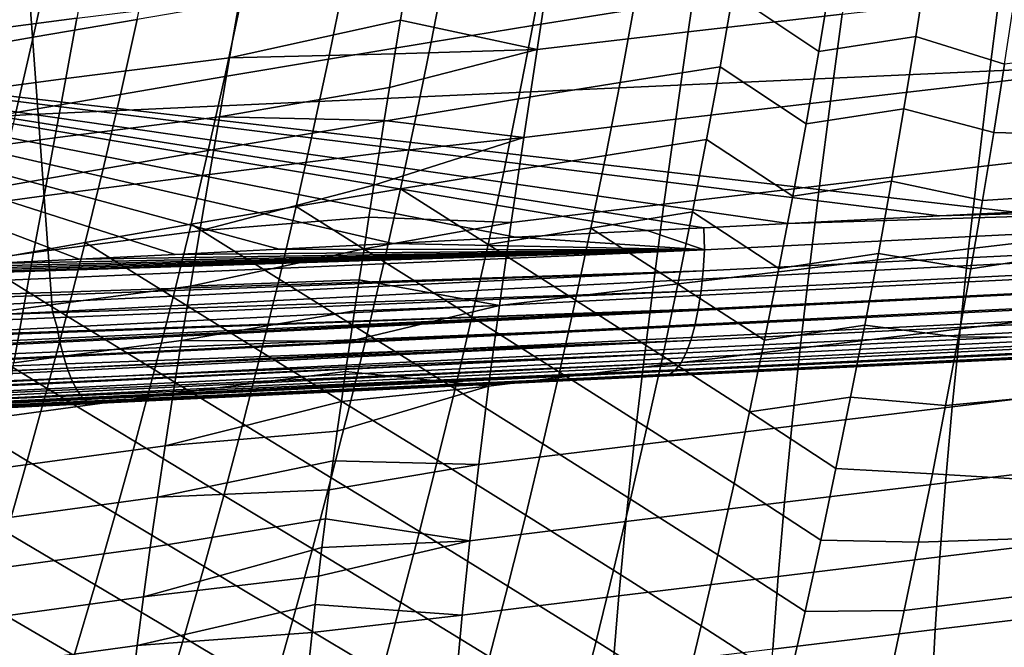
# Model space of a CAD drawing. Header units: metres. Extents: x -25 to 132, y -25 to 25.
# Tile 83 of 256: x 34.78 to 40.06, y -11.65 to -8.29. Entities that reach past the tile are written whole.
import ezdxf

# ---------------------------------------------------------------- set-up
doc = ezdxf.new("R2010")
doc.units = ezdxf.units.M
doc.layers.add('solid_12_061_071_XXX', color=7, linetype='CONTINUOUS')

msp = doc.modelspace()

# ---------------------------------------------------------------- linework, layer by layer
at = {"layer": 'solid_12_061_071_XXX'}
for points in [[(34.881741, -8.791961, 141.828461), (41.343994, -8.498859, 143.566666), (41.272663, -7.461666, 143.852783), (34.803711, -7.722017, 142.141434)], [(28.424595, -9.143565, 140.067963), (34.881741, -8.791961, 141.828461), (34.803711, -7.722017, 142.141434), (28.343319, -8.100273, 140.39386)], [(40.203876, -7.780003, 137.54454), (40.117405, -9.316769, 137.822754), (31.965765, -8.377218, 135.292465), (31.986578, -7.98365, 135.220963)], [(39.254494, -7.778625, 50.323147), (39.18969, -8.257459, 50.529835), (38.364475, -8.35192, 49.712521), (38.433784, -7.870215, 49.497631)], [(38.141502, -7.838547, 80.078819), (37.606106, -7.923219, 80.003479), (37.533138, -8.317906, 79.914284), (38.072327, -8.231873, 79.993019)], [(35.497795, -7.880314, 79.971039), (34.945034, -7.974061, 79.987656), (34.856121, -8.380661, 79.881699), (35.413029, -8.28472, 79.869804)], [(38.433784, -7.870215, 49.497631), (38.364475, -8.35192, 49.712521), (37.555244, -8.446008, 48.880405), (37.629311, -7.961391, 48.657112)], [(35.151459, -7.946527, 45.630268), (35.090378, -8.277596, 45.785038), (34.241348, -8.388386, 44.735027), (34.306957, -8.054308, 44.573837)], [(36.823158, -8.288245, 47.934711), (36.852951, -8.104446, 47.849152), (37.629311, -7.961391, 48.657112), (37.555244, -8.446008, 48.880405)], [(37.606106, -7.923219, 80.003479), (37.064602, -8.010798, 79.944092), (36.987774, -8.406983, 79.851166), (37.533138, -8.317906, 79.914284)], [(34.945034, -7.974061, 79.987656), (34.390762, -8.069333, 80.024139), (34.297581, -8.478224, 79.913231), (34.856121, -8.380661, 79.881699)], [(37.064602, -8.010798, 79.944092), (36.518066, -8.100001, 79.901619), (36.437321, -8.497763, 79.80468), (36.987774, -8.406983, 79.851166)], [(39.645405, -7.987345, 80.3172), (39.129356, -8.066217, 80.195251), (39.064487, -8.455853, 80.111328), (39.584427, -8.376185, 80.235718)], [(40.05999, -8.524837, 80.3246), (40.115345, -8.15963, 80.401627), (39.645405, -7.987345, 80.3172), (39.584427, -8.376185, 80.235718)], [(43.874645, -8.999715, 81.223328), (44.019314, -8.017219, 81.430077), (40.05999, -8.524837, 80.3246), (40.00209, -8.889896, 80.244034)], [(38.604641, -8.148195, 80.086861), (39.064487, -8.455853, 80.111328), (39.129356, -8.066217, 80.195251)], [(40.886467, -8.06463, 52.117432), (40.832489, -8.52506, 52.320938), (39.972721, -8.624242, 51.54351), (40.030556, -8.161404, 51.331455)], [(36.518066, -8.100001, 79.901619), (35.967361, -8.190825, 79.876755), (35.882629, -8.590246, 79.775505), (36.437321, -8.497763, 79.80468)], [(35.907761, -8.491031, 46.973515), (35.963516, -8.169634, 46.817627), (36.852951, -8.104446, 47.849152), (36.823158, -8.288245, 47.934711)], [(35.963516, -8.169634, 46.817627), (35.907761, -8.491031, 46.973515), (35.030312, -8.601572, 45.947601), (35.090378, -8.277596, 45.785038)], [(38.604641, -8.148195, 80.086861), (38.072327, -8.231873, 79.993019), (37.999668, -8.623428, 79.903168), (38.535877, -8.538757, 80.000137)], [(38.604641, -8.148195, 80.086861), (38.535877, -8.538757, 80.000137), (38.996479, -8.84427, 80.023476), (39.064487, -8.455853, 80.111328)], [(40.030556, -8.161404, 51.331455), (39.972721, -8.624242, 51.54351), (39.127728, -8.722731, 50.750668), (39.18969, -8.257459, 50.529835)], [(35.967361, -8.190825, 79.876755), (35.413029, -8.28472, 79.869804), (35.3242, -8.685954, 79.763954), (35.882629, -8.590246, 79.775505)], [(35.090378, -8.277596, 45.785038), (35.030312, -8.601572, 45.947601), (34.176716, -8.715151, 44.904434), (34.241348, -8.388386, 44.735027)], [(38.072327, -8.231873, 79.993019), (37.533138, -8.317906, 79.914284), (37.45657, -8.71056, 79.820961), (37.999668, -8.623428, 79.903168)], [(39.18969, -8.257459, 50.529835), (39.127728, -8.722731, 50.750668), (38.298119, -8.819617, 49.942291), (38.364475, -8.35192, 49.712521)], [(35.413029, -8.28472, 79.869804), (34.856121, -8.380661, 79.881699), (34.763084, -8.783818, 79.770966), (35.3242, -8.685954, 79.763954)], [(35.907761, -8.491031, 46.973515), (36.823158, -8.288245, 47.934711), (36.793785, -8.469677, 48.022469)], [(36.793785, -8.469677, 48.022469), (36.823158, -8.288245, 47.934711), (37.555244, -8.446008, 48.880405)], [(37.533138, -8.317906, 79.914284), (36.987774, -8.406983, 79.851166), (36.907238, -8.80087, 79.754036), (37.45657, -8.71056, 79.820961)], [(39.712017, -9.336994, 137.710663), (31.965765, -8.377218, 135.292465), (40.117405, -9.316769, 137.822754)], [(38.901802, -9.377486, 137.486862), (31.965765, -8.377218, 135.292465), (39.712017, -9.336994, 137.710663)], [(35.102459, -9.567818, 136.442184), (34.621101, -9.59136, 136.310333), (31.965765, -8.377218, 135.292465)], [(35.616352, -9.542763, 136.58313), (35.102459, -9.567818, 136.442184), (31.965765, -8.377218, 135.292465)], [(36.174229, -9.51513, 136.736237), (35.616352, -9.542763, 136.58313), (31.965765, -8.377218, 135.292465)], [(36.782082, -9.484547, 136.903168), (36.174229, -9.51513, 136.736237), (31.965765, -8.377218, 135.292465)], [(37.439396, -9.451215, 137.083878), (36.782082, -9.484547, 136.903168), (31.965765, -8.377218, 135.292465)], [(38.145649, -9.415478, 137.27832), (37.439396, -9.451215, 137.083878), (31.965765, -8.377218, 135.292465)], [(38.449615, -9.400169, 137.362106), (38.145649, -9.415478, 137.27832), (31.965765, -8.377218, 135.292465)], [(38.901802, -9.377486, 137.486862), (38.449615, -9.400169, 137.362106), (31.965765, -8.377218, 135.292465)], [(34.856121, -8.380661, 79.881699), (34.297581, -8.478224, 79.913231), (34.20023, -8.8834, 79.797363), (34.763084, -8.783818, 79.770966)], [(38.364475, -8.35192, 49.712521), (38.298119, -8.819617, 49.942291), (37.484211, -8.916174, 49.119354), (37.555244, -8.446008, 48.880405)], [(39.584427, -8.376185, 80.235718), (39.064487, -8.455853, 80.111328), (38.996479, -8.84427, 80.023476), (39.520477, -8.764067, 80.150337)], [(40.00209, -8.889896, 80.244034), (40.05999, -8.524837, 80.3246), (39.584427, -8.376185, 80.235718), (39.520477, -8.764067, 80.150337)], [(36.987774, -8.406983, 79.851166), (36.437321, -8.497763, 79.80468), (36.352783, -8.892963, 79.70343), (36.907238, -8.80087, 79.754036)], [(35.907761, -8.491031, 46.973515), (35.853222, -8.805787, 47.136776), (34.971455, -8.918694, 46.117954), (35.030312, -8.601572, 45.947601)], [(35.853222, -8.805787, 47.136776), (35.907761, -8.491031, 46.973515), (36.793785, -8.469677, 48.022469), (36.764877, -8.648719, 48.112377)], [(36.736462, -8.825445, 48.204441), (36.764877, -8.648719, 48.112377), (37.555244, -8.446008, 48.880405), (37.484211, -8.916174, 49.119354)], [(36.764877, -8.648719, 48.112377), (36.793785, -8.469677, 48.022469), (37.555244, -8.446008, 48.880405)], [(34.958435, -9.849294, 141.472076), (41.360756, -9.527509, 143.226212), (41.343994, -8.498859, 143.566666), (34.881741, -8.791961, 141.828461)], [(36.437321, -8.497763, 79.80468), (35.882629, -8.590246, 79.775505), (35.794033, -8.986844, 79.669853), (36.352783, -8.892963, 79.70343)], [(38.535877, -8.538757, 80.000137), (37.999668, -8.623428, 79.903168), (37.923603, -9.013252, 79.809288), (38.463825, -8.927842, 79.909439)], [(38.535877, -8.538757, 80.000137), (38.463825, -8.927842, 79.909439), (38.925365, -9.231486, 79.931709), (38.996479, -8.84427, 80.023476)], [(40.832489, -8.52506, 52.320938), (40.781689, -8.973512, 52.537178), (39.918221, -9.074674, 51.768993), (39.972721, -8.624242, 51.54351)], [(35.882629, -8.590246, 79.775505), (35.3242, -8.685954, 79.763954), (35.231445, -9.084103, 79.653557), (35.794033, -8.986844, 79.669853)], [(35.030312, -8.601572, 45.947601), (34.971455, -8.918694, 46.117954), (34.113266, -9.03485, 45.082058), (34.176716, -8.715151, 44.904434)], [(35.853222, -8.805787, 47.136776), (36.764877, -8.648719, 48.112377), (36.736462, -8.825445, 48.204441)], [(37.999668, -8.623428, 79.903168), (37.45657, -8.71056, 79.820961), (37.37648, -9.101225, 79.723557), (37.923603, -9.013252, 79.809288)], [(39.972721, -8.624242, 51.54351), (39.918221, -9.074674, 51.768993), (39.069244, -9.175172, 50.985641), (39.127728, -8.722731, 50.750668)], [(35.3242, -8.685954, 79.763954), (34.763084, -8.783818, 79.770966), (34.66608, -9.183627, 79.655533), (35.231445, -9.084103, 79.653557)], [(37.45657, -8.71056, 79.820961), (36.907238, -8.80087, 79.754036), (36.823097, -9.192513, 79.652756), (37.37648, -9.101225, 79.723557)], [(39.127728, -8.722731, 50.750668), (39.069244, -9.175172, 50.985641), (38.235359, -9.274066, 50.186939), (38.298119, -8.819617, 49.942291)], [(34.613289, -9.86663, 141.377441), (34.958435, -9.849294, 141.472076), (34.881741, -8.791961, 141.828461), (28.424595, -9.143565, 140.067963)], [(35.853222, -8.805787, 47.136776), (35.800102, -9.114138, 47.307407), (34.914009, -9.229204, 46.296093), (34.971455, -8.918694, 46.117954)], [(35.800102, -9.114138, 47.307407), (35.853222, -8.805787, 47.136776), (36.736462, -8.825445, 48.204441), (36.708553, -9.000058, 48.298725)], [(36.907238, -8.80087, 79.754036), (36.352783, -8.892963, 79.70343), (36.264565, -9.285666, 79.597946), (36.823097, -9.192513, 79.652756)], [(39.520477, -8.764067, 80.150337), (38.996479, -8.84427, 80.023476), (38.925365, -9.231486, 79.931709), (39.453575, -9.150999, 80.061066)], [(39.941605, -9.254979, 80.159874), (40.00209, -8.889896, 80.244034), (39.520477, -8.764067, 80.150337), (39.453575, -9.150999, 80.061066)], [(36.708553, -9.000058, 48.298725), (36.736462, -8.825445, 48.204441), (37.484211, -8.916174, 49.119354)], [(38.298119, -8.819617, 49.942291), (38.235359, -9.274066, 50.186939), (37.416866, -9.372678, 49.373947), (37.484211, -8.916174, 49.119354)], [(36.352783, -8.892963, 79.70343), (35.794033, -8.986844, 79.669853), (35.701698, -9.380692, 79.559845), (36.264565, -9.285666, 79.597946)], [(43.874645, -8.999715, 81.223328), (40.00209, -8.889896, 80.244034), (39.941605, -9.254979, 80.159874)], [(34.971455, -8.918694, 46.117954), (34.914009, -9.229204, 46.296093), (34.051201, -9.347732, 45.267895), (34.113266, -9.03485, 45.082058)], [(36.654358, -9.34331, 48.494053), (36.681168, -9.172701, 48.395283), (37.484211, -8.916174, 49.119354), (37.416866, -9.372678, 49.373947)], [(36.681168, -9.172701, 48.395283), (36.708553, -9.000058, 48.298725), (37.484211, -8.916174, 49.119354)], [(38.463825, -8.927842, 79.909439), (37.923603, -9.013252, 79.809288), (37.844193, -9.401378, 79.711426), (38.388542, -9.315477, 79.814796)], [(38.463825, -8.927842, 79.909439), (38.388542, -9.315477, 79.814796), (38.851185, -9.61752, 79.836044), (38.925365, -9.231486, 79.931709)], [(35.794033, -8.986844, 79.669853), (35.231445, -9.084103, 79.653557), (35.134911, -9.47925, 79.538681), (35.701698, -9.380692, 79.559845)], [(35.748592, -9.416315, 47.485413), (35.800102, -9.114138, 47.307407), (36.708553, -9.000058, 48.298725), (36.681168, -9.172701, 48.395283)], [(37.923603, -9.013252, 79.809288), (37.37648, -9.101225, 79.723557), (37.292961, -9.489947, 79.622124), (37.844193, -9.401378, 79.711426)], [(43.712963, -9.97788, 80.992249), (43.874645, -8.999715, 81.223328), (39.878487, -9.620257, 80.072052), (39.812748, -9.985627, 79.980576)], [(40.781689, -8.973512, 52.537178), (40.734642, -9.410647, 52.766148), (39.867657, -9.513391, 52.007893), (39.918221, -9.074674, 51.768993)], [(43.874645, -8.999715, 81.223328), (39.941605, -9.254979, 80.159874), (39.878487, -9.620257, 80.072052)], [(35.231445, -9.084103, 79.653557), (34.66608, -9.183627, 79.655533), (34.565262, -9.580183, 79.535461), (35.134911, -9.47925, 79.538681)], [(35.800102, -9.114138, 47.307407), (35.748592, -9.416315, 47.485413), (34.858173, -9.533342, 46.482018), (34.914009, -9.229204, 46.296093)], [(37.292961, -9.489947, 79.622124), (37.37648, -9.101225, 79.723557), (36.823097, -9.192513, 79.652756)], [(39.918221, -9.074674, 51.768993), (39.867657, -9.513391, 52.007893), (39.014854, -9.615504, 51.234753), (39.069244, -9.175172, 50.985641)], [(35.748592, -9.416315, 47.485413), (36.681168, -9.172701, 48.395283), (36.654358, -9.34331, 48.494053)], [(39.069244, -9.175172, 50.985641), (39.014854, -9.615504, 51.234753), (38.176823, -9.716015, 50.446468), (38.235359, -9.274066, 50.186939)], [(39.453575, -9.150999, 80.061066), (38.925365, -9.231486, 79.931709), (38.851185, -9.61752, 79.836044), (39.383732, -9.536991, 79.967911)], [(39.878487, -9.620257, 80.072052), (39.941605, -9.254979, 80.159874), (39.453575, -9.150999, 80.061066), (39.383732, -9.536991, 79.967911)], [(34.914009, -9.229204, 46.296093), (34.858173, -9.533342, 46.482018), (33.990734, -9.654043, 45.461948), (34.051201, -9.347732, 45.267895)], [(36.735447, -9.58197, 79.547363), (36.823097, -9.192513, 79.652756), (36.264565, -9.285666, 79.597946)], [(37.206093, -9.876772, 79.516693), (37.292961, -9.489947, 79.622124), (36.823097, -9.192513, 79.652756), (36.735447, -9.58197, 79.547363)], [(38.444996, -9.631277, 137.443314), (38.452328, -9.518014, 137.396713), (45.041302, -9.190557, 139.222061), (45.034065, -9.305254, 139.267899)], [(38.452328, -9.518014, 137.396713), (38.449615, -9.400169, 137.362106), (38.901802, -9.377486, 137.486862), (45.041302, -9.190557, 139.222061)], [(45.041302, -9.190557, 139.222061), (38.901802, -9.377486, 137.486862), (39.712017, -9.336994, 137.710663)], [(45.041302, -9.190557, 139.222061), (39.712017, -9.336994, 137.710663), (40.117405, -9.316769, 137.822754)], [(38.235359, -9.274066, 50.186939), (38.176823, -9.716015, 50.446468), (37.353867, -9.816294, 49.644184), (37.416866, -9.372678, 49.373947)], [(36.172779, -9.67594, 79.488274), (36.264565, -9.285666, 79.597946), (35.701698, -9.380692, 79.559845)], [(36.644394, -9.969295, 79.437927), (36.735447, -9.58197, 79.547363), (36.264565, -9.285666, 79.597946), (36.172779, -9.67594, 79.488274)], [(38.310078, -9.701689, 79.71624), (38.388542, -9.315477, 79.814796), (37.844193, -9.401378, 79.711426)], [(38.388542, -9.315477, 79.814796), (38.310078, -9.701689, 79.71624), (38.773972, -10.002389, 79.736511), (38.851185, -9.61752, 79.836044)], [(38.43375, -9.737956, 137.502853), (38.444996, -9.631277, 137.443314), (45.034065, -9.305254, 139.267899), (45.022823, -9.413388, 139.326965)], [(35.605759, -9.771868, 79.445549), (35.701698, -9.380692, 79.559845), (35.134911, -9.47925, 79.538681)], [(36.077545, -10.063847, 79.374474), (36.172779, -9.67594, 79.488274), (35.701698, -9.380692, 79.559845), (35.605759, -9.771868, 79.445549)], [(35.698887, -9.712553, 47.670788), (35.748592, -9.416315, 47.485413), (36.654358, -9.34331, 48.494053), (36.628143, -9.512021, 48.595085)], [(36.602543, -9.678995, 48.698448), (36.628143, -9.512021, 48.595085), (37.416866, -9.372678, 49.373947), (37.353867, -9.816294, 49.644184)], [(36.628143, -9.512021, 48.595085), (36.654358, -9.34331, 48.494053), (37.416866, -9.372678, 49.373947)], [(35.748592, -9.416315, 47.485413), (35.698887, -9.712553, 47.670788), (34.80415, -9.831351, 46.675728), (34.858173, -9.533342, 46.482018)], [(37.761513, -9.787843, 79.609619), (37.844193, -9.401378, 79.711426), (37.292961, -9.489947, 79.622124)], [(38.452328, -9.518014, 137.396713), (37.439396, -9.451215, 137.083878), (38.145649, -9.415478, 137.27832)], [(38.228489, -10.086505, 79.613792), (38.310078, -9.701689, 79.71624), (37.844193, -9.401378, 79.711426), (37.761513, -9.787843, 79.609619)], [(38.452328, -9.518014, 137.396713), (38.145649, -9.415478, 137.27832), (38.449615, -9.400169, 137.362106)], [(38.418758, -9.836447, 137.574463), (38.43375, -9.737956, 137.502853), (45.022823, -9.413388, 139.326965), (45.007748, -9.513303, 139.398376)], [(40.734642, -9.410647, 52.766148), (40.691803, -9.837041, 53.007896), (39.82148, -9.940988, 52.260262), (39.867657, -9.513391, 52.007893)], [(35.034733, -9.871481, 79.419388), (35.134911, -9.47925, 79.538681), (34.565262, -9.580183, 79.535461)], [(35.506332, -10.160445, 79.327034), (35.605759, -9.771868, 79.445549), (35.134911, -9.47925, 79.538681), (35.034733, -9.871481, 79.419388)], [(38.452328, -9.518014, 137.396713), (36.174229, -9.51513, 136.736237), (36.782082, -9.484547, 136.903168)], [(38.452328, -9.518014, 137.396713), (36.782082, -9.484547, 136.903168), (37.439396, -9.451215, 137.083878)], [(37.675625, -10.172683, 79.503891), (37.761513, -9.787843, 79.609619), (37.292961, -9.489947, 79.622124), (37.206093, -9.876772, 79.516693)], [(38.444996, -9.631277, 137.443314), (31.882481, -9.847678, 135.600113), (31.884336, -9.804081, 135.585541), (38.452328, -9.518014, 137.396713)], [(38.452328, -9.518014, 137.396713), (31.884336, -9.804081, 135.585541), (32.340488, -9.713199, 135.690353)], [(38.452328, -9.518014, 137.396713), (32.340488, -9.713199, 135.690353), (32.796211, -9.6894, 135.814041)], [(38.452328, -9.518014, 137.396713), (32.796211, -9.6894, 135.814041), (33.25201, -9.663584, 135.937439)], [(38.452328, -9.518014, 137.396713), (33.25201, -9.663584, 135.937439), (33.70612, -9.63837, 136.060684)], [(38.452328, -9.518014, 137.396713), (33.70612, -9.63837, 136.060684), (34.159786, -9.614505, 136.184265)], [(34.858173, -9.533342, 46.482018), (34.80415, -9.831351, 46.675728), (33.932068, -9.954034, 45.664211), (33.990734, -9.654043, 45.461948)], [(38.452328, -9.518014, 137.396713), (34.159786, -9.614505, 136.184265), (34.621101, -9.59136, 136.310333)], [(38.452328, -9.518014, 137.396713), (34.621101, -9.59136, 136.310333), (35.102459, -9.567818, 136.442184)], [(41.437946, -9.6107, 143.209946), (41.360756, -9.527509, 143.226212), (34.958435, -9.849294, 141.472076), (34.983303, -9.933267, 141.440414)], [(38.452328, -9.518014, 137.396713), (35.102459, -9.567818, 136.442184), (35.616352, -9.542763, 136.58313)], [(38.452328, -9.518014, 137.396713), (35.616352, -9.542763, 136.58313), (36.174229, -9.51513, 136.736237)], [(35.698887, -9.712553, 47.670788), (36.628143, -9.512021, 48.595085), (36.602543, -9.678995, 48.698448)], [(38.400246, -9.925267, 137.657059), (38.418758, -9.836447, 137.574463), (45.007748, -9.513303, 139.398376), (44.989067, -9.603468, 139.481018)], [(39.383732, -9.536991, 79.967911), (38.851185, -9.61752, 79.836044), (38.773972, -10.002389, 79.736511), (39.310974, -9.922052, 79.870888)], [(39.867657, -9.513391, 52.007893), (39.82148, -9.940988, 52.260262), (38.965015, -10.044339, 51.498051), (39.014854, -9.615504, 51.234753)], [(39.812748, -9.985627, 79.980576), (39.878487, -9.620257, 80.072052), (39.383732, -9.536991, 79.967911), (39.310974, -9.922052, 79.870888)], [(34.931057, -10.26088, 79.295761), (35.034733, -9.871481, 79.419388), (34.565262, -9.580183, 79.535461), (34.460785, -9.97358, 79.410835)], [(37.115959, -10.261746, 79.40731), (37.206093, -9.876772, 79.516693), (36.735447, -9.58197, 79.547363), (36.644394, -9.969295, 79.437927)], [(38.43375, -9.737956, 137.502853), (31.874928, -9.959055, 135.647644), (31.876171, -9.94434, 135.640457), (38.444996, -9.631277, 137.443314)], [(38.444996, -9.631277, 137.443314), (31.876171, -9.94434, 135.640457), (31.880997, -9.87525, 135.610458)], [(38.444996, -9.631277, 137.443314), (31.880997, -9.87525, 135.610458), (31.882481, -9.847678, 135.600113)], [(41.453876, -9.691983, 143.165955), (41.437946, -9.6107, 143.209946), (34.983303, -9.933267, 141.440414), (34.999302, -10.012533, 141.395874)], [(39.014854, -9.615504, 51.234753), (38.965015, -10.044339, 51.498051), (38.122982, -10.146094, 50.720924), (38.176823, -9.716015, 50.446468)], [(38.378494, -10.003081, 137.74939), (38.400246, -9.925267, 137.657059), (44.989067, -9.603468, 139.481018), (44.967072, -9.682505, 139.573624)], [(41.472099, -9.766819, 143.112442), (41.453876, -9.691983, 143.165955), (34.999302, -10.012533, 141.395874), (35.01749, -10.085409, 141.342209)], [(35.651161, -10.00307, 47.863529), (35.698887, -9.712553, 47.670788), (36.602543, -9.678995, 48.698448), (36.577579, -9.844248, 48.804138)], [(36.550026, -10.354543, 79.324486), (36.644394, -9.969295, 79.437927), (36.172779, -9.67594, 79.488274), (36.077545, -10.063847, 79.374474)], [(36.577579, -9.844248, 48.804138), (36.602543, -9.678995, 48.698448), (37.353867, -9.816294, 49.644184)], [(38.310078, -9.701689, 79.71624), (38.228489, -10.086505, 79.613792), (38.693745, -10.386116, 79.633102), (38.773972, -10.002389, 79.736511)], [(38.353828, -10.068717, 137.850067), (38.378494, -10.003081, 137.74939), (44.967072, -9.682505, 139.573624), (44.942093, -9.749203, 139.674805)], [(38.418758, -9.836447, 137.574463), (31.863632, -10.06381, 135.707764), (31.86989, -10.010959, 135.675369), (38.43375, -9.737956, 137.502853)], [(38.43375, -9.737956, 137.502853), (31.86989, -10.010959, 135.675369), (31.874928, -9.959055, 135.647644)], [(35.698887, -9.712553, 47.670788), (35.651161, -10.00307, 47.863529), (34.752117, -10.123455, 46.877224), (34.80415, -9.831351, 46.675728)], [(38.176823, -9.716015, 50.446468), (38.122982, -10.146094, 50.720924), (37.295677, -10.247668, 49.930119), (37.353867, -9.816294, 49.644184)], [(38.326622, -10.121187, 137.957581), (38.353828, -10.068717, 137.850067), (44.942093, -9.749203, 139.674805), (44.914516, -9.802541, 139.78299)], [(41.492329, -9.834035, 143.050247), (41.472099, -9.766819, 143.112442), (35.01749, -10.085409, 141.342209), (35.03759, -10.15079, 141.280197)], [(35.97897, -10.449453, 79.256599), (36.077545, -10.063847, 79.374474), (35.605759, -9.771868, 79.445549), (35.506332, -10.160445, 79.327034)], [(38.143795, -10.469957, 79.507469), (38.228489, -10.086505, 79.613792), (37.761513, -9.787843, 79.609619), (37.675625, -10.172683, 79.503891)], [(38.297283, -10.159702, 138.070312), (38.326622, -10.121187, 137.957581), (44.914516, -9.802541, 139.78299), (44.884766, -9.841702, 139.896515)], [(34.983303, -9.933267, 141.440414), (34.958435, -9.849294, 141.472076), (34.613289, -9.86663, 141.377441), (28.529341, -10.255445, 139.66745)], [(38.418758, -9.836447, 137.574463), (38.400246, -9.925267, 137.657059), (31.842707, -10.192267, 135.807526), (31.848763, -10.160412, 135.779587)], [(38.418758, -9.836447, 137.574463), (31.848763, -10.160412, 135.779587), (31.853109, -10.135276, 135.759155)], [(38.418758, -9.836447, 137.574463), (31.853109, -10.135276, 135.759155), (31.862188, -10.074724, 135.715012)], [(38.418758, -9.836447, 137.574463), (31.862188, -10.074724, 135.715012), (31.863632, -10.06381, 135.707764)], [(34.80415, -9.831351, 46.675728), (34.752117, -10.123455, 46.877224), (33.875389, -10.247933, 45.874687), (33.932068, -9.954034, 45.664211)], [(41.514244, -9.892581, 142.980331), (41.492329, -9.834035, 143.050247), (35.03759, -10.15079, 141.280197), (35.059303, -10.207685, 141.210815)], [(35.651161, -10.00307, 47.863529), (36.577579, -9.844248, 48.804138), (36.553288, -10.007778, 48.912148)], [(36.529663, -10.169738, 49.022564), (36.553288, -10.007778, 48.912148), (37.353867, -9.816294, 49.644184), (37.295677, -10.247668, 49.930119)], [(36.553288, -10.007778, 48.912148), (36.577579, -9.844248, 48.804138), (37.353867, -9.816294, 49.644184)], [(38.266251, -10.183682, 138.186569), (38.297283, -10.159702, 138.070312), (44.884766, -9.841702, 139.896515), (44.853294, -9.866088, 140.013672)], [(40.691803, -9.837041, 53.007896), (40.653515, -10.253203, 53.262493), (39.780045, -10.35799, 52.526173), (39.82148, -9.940988, 52.260262)], [(35.403549, -10.546499, 79.204353), (35.506332, -10.160445, 79.327034), (35.034733, -9.871481, 79.419388), (34.931057, -10.26088, 79.295761)], [(41.537506, -9.941542, 142.903793), (41.514244, -9.892581, 142.980331), (35.059303, -10.207685, 141.210815), (35.082298, -10.255234, 141.135101)], [(37.586567, -10.555943, 79.394279), (37.675625, -10.172683, 79.503891), (37.206093, -9.876772, 79.516693), (37.115959, -10.261746, 79.40731)], [(44.853294, -9.866088, 140.013672), (44.812813, -9.875699, 140.130463), (44.5312, -9.889271, 140.052017), (38.266251, -10.183682, 138.186569)], [(38.266251, -10.183682, 138.186569), (44.5312, -9.889271, 140.052017), (43.37714, -9.944892, 139.730713)], [(34.999302, -10.012533, 141.395874), (34.983303, -9.933267, 141.440414), (28.529341, -10.255445, 139.66745), (28.545425, -10.332785, 139.622391)], [(38.400246, -9.925267, 137.657059), (38.378494, -10.003081, 137.74939), (31.830538, -10.247445, 135.862076), (31.831038, -10.245375, 135.859879)], [(38.400246, -9.925267, 137.657059), (31.831038, -10.245375, 135.859879), (31.842707, -10.192267, 135.807526)], [(41.561752, -9.980151, 142.821838), (41.537506, -9.941542, 142.903793), (35.082298, -10.255234, 141.135101), (35.106224, -10.292713, 141.054184)], [(37.022602, -10.644922, 79.293999), (37.115959, -10.261746, 79.40731), (36.644394, -9.969295, 79.437927), (36.550026, -10.354543, 79.324486)], [(38.266251, -10.183682, 138.186569), (43.37714, -9.944892, 139.730713), (42.301281, -9.996743, 139.431503)], [(39.310974, -9.922052, 79.870888), (38.773972, -10.002389, 79.736511), (38.693745, -10.386116, 79.633102), (39.235306, -10.306194, 79.769989)], [(39.82148, -9.940988, 52.260262), (39.780045, -10.35799, 52.526173), (38.920094, -10.462221, 51.775612), (38.965015, -10.044339, 51.498051)], [(39.744358, -10.351108, 79.885414), (39.812748, -9.985627, 79.980576), (39.310974, -9.922052, 79.870888), (39.235306, -10.306194, 79.769989)], [(35.01749, -10.085409, 141.342209), (34.999302, -10.012533, 141.395874), (28.545425, -10.332785, 139.622391), (28.56361, -10.40379, 139.568573)], [(38.378494, -10.003081, 137.74939), (38.353828, -10.068717, 137.850067), (31.804176, -10.338752, 135.975266), (31.809223, -10.323635, 135.95401)], [(38.378494, -10.003081, 137.74939), (31.809223, -10.323635, 135.95401), (31.818171, -10.294295, 135.915894)], [(38.378494, -10.003081, 137.74939), (31.818171, -10.294295, 135.915894), (31.830538, -10.247445, 135.862076)], [(34.824013, -10.647535, 79.167847), (34.931057, -10.26088, 79.295761), (34.460785, -9.97358, 79.410835), (34.352798, -10.363914, 79.281715)], [(35.651161, -10.00307, 47.863529), (35.605537, -10.288044, 48.063667), (34.702202, -10.409835, 47.086529), (34.752117, -10.123455, 46.877224)], [(41.586601, -10.007805, 142.735733), (41.561752, -9.980151, 142.821838), (35.106224, -10.292713, 141.054184), (35.130718, -10.319556, 140.96933)], [(41.611668, -10.024072, 142.646835), (41.586601, -10.007805, 142.735733), (35.130718, -10.319556, 140.96933), (35.155415, -10.335357, 140.88179)], [(35.605537, -10.288044, 48.063667), (35.651161, -10.00307, 47.863529), (36.553288, -10.007778, 48.912148), (36.529663, -10.169738, 49.022564)], [(38.266251, -10.183682, 138.186569), (42.301281, -9.996743, 139.431503), (41.298733, -10.045061, 139.15303)], [(43.53426, -10.951723, 80.736816), (43.712963, -9.97788, 80.992249), (39.744358, -10.351108, 79.885414), (39.673271, -10.716878, 79.786499)], [(43.712963, -9.97788, 80.992249), (39.812748, -9.985627, 79.980576), (39.744358, -10.351108, 79.885414)], [(38.353828, -10.068717, 137.850067), (38.326622, -10.121187, 137.957581), (31.773134, -10.413281, 136.102676), (31.78513, -10.387867, 136.054031)], [(38.353828, -10.068717, 137.850067), (31.78513, -10.387867, 136.054031), (31.789135, -10.378489, 136.037643)], [(38.353828, -10.068717, 137.850067), (31.789135, -10.378489, 136.037643), (31.804176, -10.338752, 135.975266)], [(35.155415, -10.335357, 140.88179), (35.171593, -10.340278, 140.790161), (41.574249, -10.031699, 142.540619), (41.611668, -10.024072, 142.646835)], [(40.365219, -10.090053, 138.89415), (41.298733, -10.045061, 139.15303), (41.574249, -10.031699, 142.540619), (35.171593, -10.340278, 140.790161)], [(36.4524, -10.737778, 79.207062), (36.550026, -10.354543, 79.324486), (36.077545, -10.063847, 79.374474), (35.97897, -10.449453, 79.256599)], [(38.965015, -10.044339, 51.498051), (38.920094, -10.462221, 51.775612), (38.074207, -10.564866, 51.010391), (38.122982, -10.146094, 50.720924)], [(38.266251, -10.183682, 138.186569), (41.298733, -10.045061, 139.15303), (40.365219, -10.090053, 138.89415)], [(35.03759, -10.15079, 141.280197), (35.01749, -10.085409, 141.342209), (28.56361, -10.40379, 139.568573), (28.58363, -10.467418, 139.50676)], [(38.326622, -10.121187, 137.957581), (38.297283, -10.159702, 138.070312), (31.756264, -10.442933, 136.170013), (31.758614, -10.439195, 136.16069)], [(38.326622, -10.121187, 137.957581), (31.758614, -10.439195, 136.16069), (31.773134, -10.413281, 136.102676)], [(39.496227, -10.131933, 138.653549), (40.365219, -10.090053, 138.89415), (35.171593, -10.340278, 140.790161)], [(38.228489, -10.086505, 79.613792), (38.143795, -10.469957, 79.507469), (38.610516, -10.768726, 79.525841), (38.693745, -10.386116, 79.633102)], [(40.365219, -10.090053, 138.89415), (39.496227, -10.131933, 138.653549), (38.266251, -10.183682, 138.186569)], [(35.059303, -10.207685, 141.210815), (35.03759, -10.15079, 141.280197), (28.58363, -10.467418, 139.50676), (28.60519, -10.522729, 139.437866)], [(38.297283, -10.159702, 138.070312), (38.266251, -10.183682, 138.186569), (31.720304, -10.48616, 136.309982), (31.730062, -10.476863, 136.27243)], [(38.297283, -10.159702, 138.070312), (31.730062, -10.476863, 136.27243), (31.738621, -10.467271, 136.239243)], [(38.297283, -10.159702, 138.070312), (31.738621, -10.467271, 136.239243), (31.756264, -10.442933, 136.170013)], [(38.686649, -10.170952, 138.429688), (39.496227, -10.131933, 138.653549), (35.171593, -10.340278, 140.790161)], [(38.228077, -10.193052, 138.302963), (38.686649, -10.170952, 138.429688), (35.171593, -10.340278, 140.790161)], [(35.877106, -10.832832, 79.134666), (35.97897, -10.449453, 79.256599), (35.506332, -10.160445, 79.327034), (35.403549, -10.546499, 79.204353)], [(35.562122, -10.567642, 48.271221), (35.605537, -10.288044, 48.063667), (36.529663, -10.169738, 49.022564), (36.506718, -10.330255, 49.135468)], [(36.506718, -10.330255, 49.135468), (36.529663, -10.169738, 49.022564), (37.295677, -10.247668, 49.930119)], [(38.122982, -10.146094, 50.720924), (38.074207, -10.564866, 51.010391), (37.242676, -10.667379, 50.231834), (37.295677, -10.247668, 49.930119)], [(38.056019, -10.852086, 79.39727), (38.143795, -10.469957, 79.507469), (37.675625, -10.172683, 79.503891), (37.586567, -10.555943, 79.394279)], [(38.266251, -10.183682, 138.186569), (38.686649, -10.170952, 138.429688), (38.228077, -10.193052, 138.302963)], [(39.496227, -10.131933, 138.653549), (38.686649, -10.170952, 138.429688), (38.266251, -10.183682, 138.186569)], [(35.082298, -10.255234, 141.135101), (35.059303, -10.207685, 141.210815), (28.60519, -10.522729, 139.437866), (28.627974, -10.568913, 139.362915)], [(38.266251, -10.183682, 138.186569), (38.228077, -10.193052, 138.302963), (31.68207, -10.50719, 136.454376), (31.699894, -10.500312, 136.387589)], [(31.68207, -10.50719, 136.454376), (38.228077, -10.193052, 138.302963), (34.403664, -10.377371, 137.25235)], [(38.266251, -10.183682, 138.186569), (31.699894, -10.500312, 136.387589), (31.701418, -10.499492, 136.381836)], [(38.266251, -10.183682, 138.186569), (31.701418, -10.499492, 136.381836), (31.720304, -10.48616, 136.309982)], [(34.403664, -10.377371, 137.25235), (38.228077, -10.193052, 138.302963), (37.931076, -10.207367, 138.220886)], [(37.931076, -10.207367, 138.220886), (34.885662, -10.354141, 137.383652), (34.403664, -10.377371, 137.25235)], [(34.885662, -10.354141, 137.383652), (37.931076, -10.207367, 138.220886), (37.225014, -10.241396, 138.025803)], [(37.931076, -10.207367, 138.220886), (38.228077, -10.193052, 138.302963), (35.171593, -10.340278, 140.790161)], [(37.225014, -10.241396, 138.025803), (37.931076, -10.207367, 138.220886), (35.171593, -10.340278, 140.790161)], [(35.106224, -10.292713, 141.054184), (35.082298, -10.255234, 141.135101), (28.627974, -10.568913, 139.362915), (28.651646, -10.60529, 139.283005)], [(35.297466, -10.930111, 79.077522), (35.403549, -10.546499, 79.204353), (34.931057, -10.26088, 79.295761), (34.824013, -10.647535, 79.167847)], [(34.885662, -10.354141, 137.383652), (37.225014, -10.241396, 138.025803), (36.567444, -10.273088, 137.844345)], [(36.567444, -10.273088, 137.844345), (35.400345, -10.329336, 137.523956), (34.885662, -10.354141, 137.383652)], [(36.567444, -10.273088, 137.844345), (37.225014, -10.241396, 138.025803), (35.171593, -10.340278, 140.790161)], [(35.959, -10.302411, 137.676956), (36.567444, -10.273088, 137.844345), (35.171593, -10.340278, 140.790161)], [(35.400345, -10.329336, 137.523956), (36.567444, -10.273088, 137.844345), (35.959, -10.302411, 137.676956)], [(36.462982, -10.646837, 49.36866), (36.484486, -10.489257, 49.250813), (37.295677, -10.247668, 49.930119), (37.242676, -10.667379, 50.231834)], [(36.484486, -10.489257, 49.250813), (36.506718, -10.330255, 49.135468), (37.295677, -10.247668, 49.930119)], [(37.494362, -10.937668, 79.280762), (37.586567, -10.555943, 79.394279), (37.115959, -10.261746, 79.40731), (37.022602, -10.644922, 79.293999)], [(40.653515, -10.253203, 53.262493), (40.620132, -10.659646, 53.530006), (39.743713, -10.76493, 52.805702), (39.780045, -10.35799, 52.526173)], [(35.130718, -10.319556, 140.96933), (35.106224, -10.292713, 141.054184), (28.651646, -10.60529, 139.283005), (28.675856, -10.631326, 139.199295)], [(28.700253, -10.646637, 139.113052), (28.66161, -10.654028, 139.008698), (34.904724, -10.353139, 140.717224), (35.155415, -10.335357, 140.88179)], [(35.155415, -10.335357, 140.88179), (35.130718, -10.319556, 140.96933), (28.675856, -10.631326, 139.199295), (28.700253, -10.646637, 139.113052)], [(35.605537, -10.288044, 48.063667), (35.562122, -10.567642, 48.271221), (34.654507, -10.690662, 47.303669), (34.702202, -10.409835, 47.086529)], [(34.885662, -10.354141, 137.383652), (35.400345, -10.329336, 137.523956), (34.904724, -10.353139, 140.717224)], [(35.959, -10.302411, 137.676956), (35.171593, -10.340278, 140.790161), (34.904724, -10.353139, 140.717224), (35.400345, -10.329336, 137.523956)], [(35.155415, -10.335357, 140.88179), (34.904724, -10.353139, 140.717224), (35.171593, -10.340278, 140.790161)], [(35.562122, -10.567642, 48.271221), (36.506718, -10.330255, 49.135468), (36.484486, -10.489257, 49.250813)], [(39.156734, -10.689431, 79.665237), (39.235306, -10.306194, 79.769989), (38.693745, -10.386116, 79.633102)], [(39.673271, -10.716878, 79.786499), (39.744358, -10.351108, 79.885414), (39.235306, -10.306194, 79.769989), (39.156734, -10.689431, 79.665237)], [(34.403664, -10.377371, 137.25235), (34.885662, -10.354141, 137.383652), (34.904724, -10.353139, 140.717224), (28.66161, -10.654028, 139.008698)], [(34.713669, -11.03153, 79.035667), (34.824013, -10.647535, 79.167847), (34.352798, -10.363914, 79.281715), (34.241444, -10.751279, 79.148178)], [(36.926048, -11.026359, 79.176765), (37.022602, -10.644922, 79.293999), (36.550026, -10.354543, 79.324486), (36.4524, -10.737778, 79.207062)], [(39.075268, -11.071776, 79.55661), (39.156734, -10.689431, 79.665237), (38.693745, -10.386116, 79.633102), (38.610516, -10.768726, 79.525841)], [(39.780045, -10.35799, 52.526173), (39.743713, -10.76493, 52.805702), (38.880447, -10.869698, 52.067513), (38.920094, -10.462221, 51.775612)], [(35.521023, -10.842032, 48.486217), (35.562122, -10.567642, 48.271221), (36.484486, -10.489257, 49.250813), (36.462982, -10.646837, 49.36866)], [(36.351536, -11.119064, 79.085655), (36.4524, -10.737778, 79.207062), (35.97897, -10.449453, 79.256599), (35.877106, -10.832832, 79.134666)], [(38.920094, -10.462221, 51.775612), (38.880447, -10.869698, 52.067513), (38.030857, -10.972889, 51.314945), (38.074207, -10.564866, 51.010391)], [(38.143795, -10.469957, 79.507469), (38.056019, -10.852086, 79.39727), (38.524296, -11.150247, 79.414711), (38.610516, -10.768726, 79.525841)], [(35.771988, -11.214057, 79.008682), (35.877106, -10.832832, 79.134666), (35.403549, -10.546499, 79.204353), (35.297466, -10.930111, 79.077522)], [(35.562122, -10.567642, 48.271221), (35.521023, -10.842032, 48.486217), (34.60915, -10.966109, 47.528667), (34.654507, -10.690662, 47.303669)], [(38.074207, -10.564866, 51.010391), (38.030857, -10.972889, 51.314945), (37.195236, -11.076001, 50.549416), (37.242676, -10.667379, 50.231834)], [(37.965172, -11.232925, 79.283203), (38.056019, -10.852086, 79.39727), (37.586567, -10.555943, 79.394279), (37.494362, -10.937668, 79.280762)], [(35.188118, -11.31136, 78.946548), (35.297466, -10.930111, 79.077522), (34.824013, -10.647535, 79.167847), (34.713669, -11.03153, 79.035667)], [(35.521023, -10.842032, 48.486217), (36.462982, -10.646837, 49.36866), (36.442215, -10.803142, 49.489117)], [(36.442215, -10.803142, 49.489117), (36.462982, -10.646837, 49.36866), (37.242676, -10.667379, 50.231834)], [(37.399021, -11.317908, 79.163361), (37.494362, -10.937668, 79.280762), (37.022602, -10.644922, 79.293999), (36.926048, -11.026359, 79.176765)], [(36.422203, -10.9582, 49.612209), (36.442215, -10.803142, 49.489117), (37.242676, -10.667379, 50.231834), (37.195236, -11.076001, 50.549416)], [(39.599445, -11.083069, 79.683769), (39.673271, -10.716878, 79.786499), (39.156734, -10.689431, 79.665237), (39.075268, -11.071776, 79.55661)], [(40.620132, -10.659646, 53.530006), (40.592003, -11.056882, 53.810513), (39.712833, -11.162334, 53.098919), (39.743713, -10.76493, 52.805702)], [(36.826317, -11.406112, 79.055595), (36.926048, -11.026359, 79.176765), (36.4524, -10.737778, 79.207062), (36.351536, -11.119064, 79.085655)], [(43.53426, -10.951723, 80.736816), (39.673271, -10.716878, 79.786499), (39.599445, -11.083069, 79.683769)], [(35.482349, -11.111382, 48.708683), (35.521023, -10.842032, 48.486217), (36.442215, -10.803142, 49.489117), (36.422203, -10.9582, 49.612209)], [(38.99091, -11.453245, 79.44413), (39.075268, -11.071776, 79.55661), (38.610516, -10.768726, 79.525841), (38.524296, -11.150247, 79.414711)], [(39.743713, -10.76493, 52.805702), (39.712833, -11.162334, 53.098919), (38.846439, -11.267311, 52.373833), (38.880447, -10.869698, 52.067513)], [(35.521023, -10.842032, 48.486217), (35.482349, -11.111382, 48.708683), (34.566238, -11.236348, 47.761555), (34.60915, -10.966109, 47.528667)], [(36.247471, -11.498471, 78.960274), (36.351536, -11.119064, 79.085655), (35.877106, -10.832832, 79.134666), (35.771988, -11.214057, 79.008682)], [(38.056019, -10.852086, 79.39727), (37.965172, -11.232925, 79.283203), (38.435089, -11.530704, 79.299721), (38.524296, -11.150247, 79.414711)], [(38.880447, -10.869698, 52.067513), (38.846439, -11.267311, 52.373833), (37.993309, -11.370727, 51.634666), (38.030857, -10.972889, 51.314945)], [(35.663647, -11.593202, 78.878647), (35.771988, -11.214057, 79.008682), (35.297466, -10.930111, 79.077522), (35.188118, -11.31136, 78.946548)], [(35.446209, -11.375858, 48.938633), (35.482349, -11.111382, 48.708683), (36.422203, -10.9582, 49.612209), (36.402992, -11.111957, 49.737904)], [(36.402992, -11.111957, 49.737904), (36.422203, -10.9582, 49.612209), (37.195236, -11.076001, 50.549416)], [(37.871269, -11.612514, 79.165276), (37.965172, -11.232925, 79.283203), (37.494362, -10.937668, 79.280762), (37.399021, -11.317908, 79.163361)], [(43.338539, -11.921257, 80.457047), (43.53426, -10.951723, 80.736816), (39.522884, -11.449518, 79.577232), (39.443546, -11.816345, 79.466835)], [(43.53426, -10.951723, 80.736816), (39.599445, -11.083069, 79.683769), (39.522884, -11.449518, 79.577232)], [(38.030857, -10.972889, 51.314945), (37.993309, -11.370727, 51.634666), (37.15374, -11.474112, 50.882938), (37.195236, -11.076001, 50.549416)], [(35.075542, -11.690331, 78.811424), (35.188118, -11.31136, 78.946548), (34.713669, -11.03153, 79.035667), (34.60006, -11.412957, 78.899231)], [(36.366974, -11.416347, 49.997757), (36.384579, -11.26461, 49.866364), (37.195236, -11.076001, 50.549416), (37.15374, -11.474112, 50.882938)], [(36.384579, -11.26461, 49.866364), (36.402992, -11.111957, 49.737904), (37.195236, -11.076001, 50.549416)], [(37.300575, -11.696711, 79.042076), (37.399021, -11.317908, 79.163361), (36.926048, -11.026359, 79.176765), (36.826317, -11.406112, 79.055595)], [(39.522884, -11.449518, 79.577232), (39.599445, -11.083069, 79.683769), (39.075268, -11.071776, 79.55661), (38.99091, -11.453245, 79.44413)], [(40.592003, -11.056882, 53.810513), (40.569477, -11.44542, 54.104076), (39.687771, -11.550731, 53.405903), (39.712833, -11.162334, 53.098919)], [(35.482349, -11.111382, 48.708683), (35.446209, -11.375858, 48.938633), (34.525883, -11.501551, 48.00235), (34.566238, -11.236348, 47.761555)], [(35.446209, -11.375858, 48.938633), (36.402992, -11.111957, 49.737904), (36.384579, -11.26461, 49.866364)], [(36.723434, -11.784239, 78.930511), (36.826317, -11.406112, 79.055595), (36.351536, -11.119064, 79.085655), (36.247471, -11.498471, 78.960274)], [(38.90366, -11.833851, 79.327782), (38.99091, -11.453245, 79.44413), (38.524296, -11.150247, 79.414711), (38.435089, -11.530704, 79.299721)], [(39.712833, -11.162334, 53.098919), (39.687771, -11.550731, 53.405903), (38.818432, -11.655607, 52.694649), (38.846439, -11.267311, 52.373833)], [(36.140224, -11.876062, 78.83091), (36.247471, -11.498471, 78.960274), (35.771988, -11.214057, 79.008682), (35.663647, -11.593202, 78.878647)], [(37.965172, -11.232925, 79.283203), (37.871269, -11.612514, 79.165276), (38.342911, -11.910122, 79.180878), (38.435089, -11.530704, 79.299721)], [(35.412712, -11.63563, 49.176102), (35.446209, -11.375858, 48.938633), (36.384579, -11.26461, 49.866364), (36.366974, -11.416347, 49.997757)], [(38.846439, -11.267311, 52.373833), (38.818432, -11.655607, 52.694649), (37.961929, -11.758937, 51.969635), (37.993309, -11.370727, 51.634666)], [(35.552113, -11.970341, 78.74456), (35.663647, -11.593202, 78.878647), (35.188118, -11.31136, 78.946548), (35.075542, -11.690331, 78.811424)], [(37.774323, -11.99089, 79.043472), (37.871269, -11.612514, 79.165276), (37.399021, -11.317908, 79.163361), (37.300575, -11.696711, 79.042076)], [(35.446209, -11.375858, 48.938633), (35.412712, -11.63563, 49.176102), (34.488197, -11.761888, 48.251083), (34.525883, -11.501551, 48.00235)], [(37.993309, -11.370727, 51.634666), (37.961929, -11.758937, 51.969635), (37.118557, -11.862286, 51.232494), (37.15374, -11.474112, 50.882938)], [(34.959778, -12.067102, 78.672157), (35.075542, -11.690331, 78.811424), (34.60006, -11.412957, 78.899231), (34.483231, -11.791901, 78.758522)], [(35.412712, -11.63563, 49.176102), (36.366974, -11.416347, 49.997757), (36.350224, -11.567039, 50.132)], [(36.350224, -11.567039, 50.132), (36.366974, -11.416347, 49.997757), (37.15374, -11.474112, 50.882938)], [(37.199032, -12.074122, 78.916901), (37.300575, -11.696711, 79.042076), (36.826317, -11.406112, 79.055595), (36.723434, -11.784239, 78.930511)], [(40.569477, -11.44542, 54.104076), (40.552841, -11.825722, 54.410797), (39.668804, -11.930593, 53.726746), (39.687771, -11.550731, 53.405903)], [(36.617424, -12.160797, 78.801498), (36.723434, -11.784239, 78.930511), (36.247471, -11.498471, 78.960274), (36.140224, -11.876062, 78.83091)], [(36.334354, -11.71679, 50.269192), (36.350224, -11.567039, 50.132), (37.15374, -11.474112, 50.882938), (37.118557, -11.862286, 51.232494)], [(39.443546, -11.816345, 79.466835), (39.522884, -11.449518, 79.577232), (38.99091, -11.453245, 79.44413), (38.90366, -11.833851, 79.327782)], [(38.81353, -12.213607, 79.207573), (38.90366, -11.833851, 79.327782), (38.435089, -11.530704, 79.299721), (38.342911, -11.910122, 79.180878)], [(39.687771, -11.550731, 53.405903), (39.668804, -11.930593, 53.726746), (38.796722, -12.035068, 53.03006), (38.818432, -11.655607, 52.694649)], [(35.381966, -11.890864, 49.421112), (35.412712, -11.63563, 49.176102), (36.350224, -11.567039, 50.132), (36.334354, -11.71679, 50.269192)], [(36.029827, -12.251904, 78.697571), (36.140224, -11.876062, 78.83091), (35.663647, -11.593202, 78.878647), (35.552113, -11.970341, 78.74456)], [(35.412712, -11.63563, 49.176102), (35.381966, -11.890864, 49.421112), (34.453289, -12.017531, 48.507778), (34.488197, -11.761888, 48.251083)], [(37.871269, -11.612514, 79.165276), (37.774323, -11.99089, 79.043472), (38.247772, -12.288529, 79.058174), (38.342911, -11.910122, 79.180878)]]:
    msp.add_3dface(points, dxfattribs=at)

doc.saveas('drawing.dxf')
